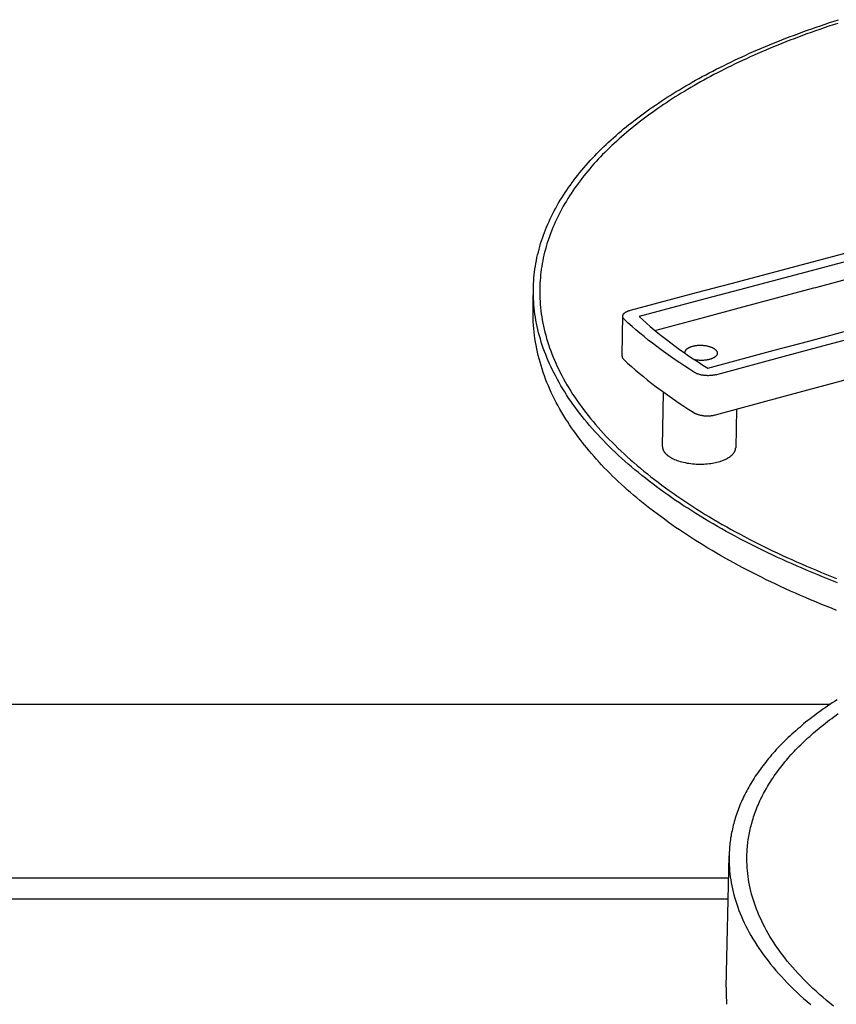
# Model space of a CAD drawing. Extents: x 15172 to 17684, y -4994 to -3423.
# Tile 7 of 15: x 17068 to 17157, y -3861 to -3754. Entities that reach past the tile are written whole.
import ezdxf

# ---------------------------------------------------------------- set-up
doc = ezdxf.new("R2010")
doc.units = 0
doc.layers.add('MAKE2D$VISIBLE$CURVAS', color=7, linetype='CONTINUOUS')

msp = doc.modelspace()

# ---------------------------------------------------------------- linework, layer by layer
at = {"layer": 'MAKE2D$VISIBLE$CURVAS'}
for p, q in [((17153.95, -3780.5), (17179.05, -3773.83)), ((17184.37, -3773.35), (17154.89, -3781.19)), ((17154.84, -3783.16), (17170.84, -3778.89)), ((17145.6, -3782.72), (17153.95, -3780.5)), ((17154.89, -3781.19), (17146.53, -3783.41)), ((17141.84, -3783.72), (17145.6, -3782.72)), ((17124.04, -3784.63), (17124.05, -3783.38)), ((17134.64, -3785.63), (17141.84, -3783.72)), ((17146.53, -3783.41), (17142.77, -3784.41)), ((17146.49, -3785.39), (17154.65, -3783.21)), ((17154.65, -3783.21), (17154.84, -3783.16)), ((17124.02, -3785.79), (17124.04, -3784.63)), ((17142.77, -3784.41), (17135.57, -3786.33)), ((17154.92, -3794.07), (17188.51, -3784.98)), ((17142.73, -3786.39), (17146.49, -3785.39)), ((17133.76, -3788.29), (17133.79, -3786.3)), ((17137.3, -3787.84), (17142.73, -3786.39)), ((17154.08, -3789), (17162.48, -3786.74)), ((17133.72, -3790.66), (17133.76, -3788.29)), ((17163.43, -3787.44), (17155.03, -3789.7)), ((17150.3, -3790.01), (17154.08, -3789)), ((17140.54, -3790.27), (17140.54, -3790.29)), ((17143.06, -3791.96), (17150.3, -3790.01)), ((17155.03, -3789.7), (17151.25, -3790.72)), ((17151.25, -3790.72), (17144.01, -3792.67)), ((17138.12, -3800.5), (17138.23, -3794.57)), ((17151.14, -3795.09), (17154.92, -3794.07)), ((17143.91, -3797.05), (17151.14, -3795.09)), ((17146.2, -3796.43), (17146.11, -3800.65)), ((16667.82, -3828.59), (17156.45, -3828.59)), ((17145.08, -3859.46), (17145.39, -3845.12)), ((16664.59, -3847.51), (17145.34, -3847.51)), ((16657.72, -3849.82), (17145.29, -3849.82))]:
    msp.add_line(p, q, dxfattribs=at)
for points in [[(17134.46, -3765.41), (17134.73, -3765.2), (17135.01, -3764.98), (17135.29, -3764.77), (17135.57, -3764.55), (17135.86, -3764.34), (17136.15, -3764.12), (17136.45, -3763.91), (17136.75, -3763.7), (17137.06, -3763.48), (17137.36, -3763.27), (17137.68, -3763.06), (17137.99, -3762.85), (17138.31, -3762.64), (17138.64, -3762.43), (17138.97, -3762.22), (17139.3, -3762.01), (17139.63, -3761.8), (17139.98, -3761.6), (17140.32, -3761.39), (17140.67, -3761.18), (17141.02, -3760.98), (17141.38, -3760.77), (17141.74, -3760.57), (17142.1, -3760.37), (17142.47, -3760.17), (17142.85, -3759.97), (17143.22, -3759.77), (17143.6, -3759.57), (17143.99, -3759.37), (17144.38, -3759.17), (17144.77, -3758.98), (17145.17, -3758.78), (17145.57, -3758.59), (17145.97, -3758.39), (17146.38, -3758.2), (17146.8, -3758.01), (17147.21, -3757.82), (17147.63, -3757.63), (17148.06, -3757.45), (17148.49, -3757.26), (17148.92, -3757.07), (17149.35, -3756.89), (17149.79, -3756.71), (17150.24, -3756.53), (17150.69, -3756.35), (17151.14, -3756.17), (17151.59, -3755.99), (17152.05, -3755.81), (17152.51, -3755.64), (17152.98, -3755.46), (17153.45, -3755.29), (17153.93, -3755.12), (17154.4, -3754.95), (17154.88, -3754.78), (17155.37, -3754.62), (17155.86, -3754.45), (17156.35, -3754.29), (17156.84, -3754.13), (17157.34, -3753.97)], [(17157.24, -3754.37), (17156.74, -3754.53), (17156.26, -3754.69), (17155.77, -3754.85), (17155.29, -3755.02), (17154.82, -3755.19), (17154.34, -3755.35), (17153.87, -3755.52), (17153.41, -3755.69), (17152.95, -3755.87), (17152.49, -3756.04), (17152.03, -3756.21), (17151.58, -3756.39), (17151.13, -3756.57), (17150.69, -3756.75), (17150.25, -3756.93), (17149.81, -3757.11), (17149.38, -3757.29), (17148.95, -3757.48), (17148.53, -3757.66), (17148.11, -3757.85), (17147.69, -3758.03), (17147.28, -3758.22), (17146.87, -3758.41), (17146.46, -3758.6), (17146.06, -3758.79), (17145.66, -3758.99), (17145.27, -3759.18), (17144.88, -3759.37), (17144.5, -3759.57), (17144.11, -3759.76), (17143.74, -3759.96), (17143.36, -3760.16), (17142.99, -3760.36), (17142.63, -3760.56), (17142.27, -3760.76), (17141.91, -3760.96), (17141.55, -3761.16), (17141.21, -3761.37), (17140.86, -3761.57), (17140.52, -3761.78), (17140.18, -3761.98), (17139.85, -3762.19), (17139.52, -3762.39), (17139.19, -3762.6), (17138.87, -3762.81), (17138.55, -3763.02), (17138.24, -3763.23), (17137.93, -3763.44), (17137.62, -3763.65), (17137.32, -3763.86), (17137.03, -3764.07), (17136.73, -3764.28), (17136.44, -3764.49), (17136.16, -3764.71), (17135.88, -3764.92), (17135.6, -3765.13), (17135.32, -3765.35), (17135.05, -3765.56)], [(17124.05, -3783.38), (17124.06, -3783.06), (17124.07, -3782.75), (17124.09, -3782.43), (17124.11, -3782.11), (17124.14, -3781.79), (17124.18, -3781.48), (17124.22, -3781.16), (17124.27, -3780.85), (17124.32, -3780.54), (17124.38, -3780.23), (17124.44, -3779.91), (17124.51, -3779.6), (17124.59, -3779.3), (17124.67, -3778.99), (17124.75, -3778.68), (17124.84, -3778.38), (17124.94, -3778.07), (17125.04, -3777.77), (17125.14, -3777.47), (17125.26, -3777.17), (17125.37, -3776.87), (17125.49, -3776.57), (17125.62, -3776.27), (17125.75, -3775.98), (17125.89, -3775.68), (17126.03, -3775.39), (17126.17, -3775.1), (17126.32, -3774.81), (17126.48, -3774.52), (17126.64, -3774.23), (17126.8, -3773.95), (17126.97, -3773.66), (17127.15, -3773.38), (17127.32, -3773.1), (17127.51, -3772.82), (17127.69, -3772.54), (17127.88, -3772.26), (17128.08, -3771.99), (17128.28, -3771.71), (17128.48, -3771.44), (17128.69, -3771.17), (17128.9, -3770.9), (17129.12, -3770.64), (17129.34, -3770.37), (17129.56, -3770.11), (17129.79, -3769.84), (17130.02, -3769.58), (17130.25, -3769.32), (17130.49, -3769.07), (17130.73, -3768.81), (17130.98, -3768.56), (17131.23, -3768.3), (17131.48, -3768.05), (17131.73, -3767.81), (17131.99, -3767.56), (17132.25, -3767.31), (17132.52, -3767.07), (17132.79, -3766.83), (17133.06, -3766.59), (17133.33, -3766.35), (17133.61, -3766.11), (17133.89, -3765.88), (17134.17, -3765.65), (17134.46, -3765.41)], [(17135.05, -3765.56), (17134.77, -3765.79), (17134.49, -3766.02), (17134.21, -3766.26), (17133.94, -3766.49), (17133.67, -3766.73), (17133.4, -3766.96), (17133.13, -3767.2), (17132.87, -3767.45), (17132.61, -3767.69), (17132.35, -3767.93), (17132.1, -3768.18), (17131.85, -3768.43), (17131.6, -3768.68), (17131.36, -3768.93), (17131.12, -3769.18), (17130.88, -3769.44), (17130.65, -3769.69), (17130.42, -3769.95), (17130.2, -3770.21), (17129.98, -3770.47), (17129.76, -3770.74), (17129.55, -3771), (17129.34, -3771.27), (17129.13, -3771.54), (17128.93, -3771.81), (17128.73, -3772.08), (17128.54, -3772.35), (17128.35, -3772.63), (17128.17, -3772.9), (17127.99, -3773.18), (17127.81, -3773.46), (17127.64, -3773.74), (17127.47, -3774.02), (17127.31, -3774.3), (17127.15, -3774.59), (17127, -3774.87), (17126.85, -3775.16), (17126.7, -3775.45), (17126.56, -3775.74), (17126.43, -3776.03), (17126.3, -3776.32), (17126.17, -3776.62), (17126.05, -3776.91), (17125.94, -3777.21), (17125.83, -3777.51), (17125.72, -3777.81), (17125.62, -3778.11), (17125.53, -3778.41), (17125.44, -3778.71), (17125.35, -3779.02), (17125.27, -3779.32), (17125.2, -3779.63), (17125.13, -3779.93), (17125.07, -3780.24), (17125.01, -3780.55), (17124.96, -3780.86), (17124.91, -3781.17), (17124.87, -3781.48), (17124.84, -3781.8), (17124.81, -3782.11), (17124.78, -3782.42), (17124.76, -3782.74), (17124.75, -3783.05), (17124.74, -3783.37)], [(17157.23, -3815.36), (17156.67, -3815.14), (17156.11, -3814.92), (17155.56, -3814.7), (17155, -3814.47), (17154.45, -3814.24), (17153.9, -3814.02), (17153.36, -3813.78), (17152.81, -3813.55), (17152.28, -3813.31), (17151.74, -3813.07), (17151.21, -3812.83), (17150.68, -3812.59), (17150.15, -3812.34), (17149.63, -3812.09), (17149.11, -3811.84), (17148.59, -3811.59), (17148.08, -3811.33), (17147.57, -3811.08), (17147.06, -3810.82), (17146.56, -3810.55), (17146.07, -3810.29), (17145.57, -3810.02), (17145.08, -3809.75), (17144.6, -3809.48), (17144.12, -3809.21), (17143.64, -3808.94), (17143.17, -3808.66), (17142.7, -3808.38), (17142.24, -3808.1), (17141.78, -3807.82), (17141.33, -3807.53), (17140.88, -3807.24), (17140.43, -3806.96), (17139.99, -3806.66), (17139.56, -3806.37), (17139.13, -3806.08), (17138.7, -3805.78), (17138.29, -3805.48), (17137.87, -3805.18), (17137.46, -3804.88), (17137.06, -3804.58), (17136.66, -3804.28), (17136.27, -3803.97), (17135.88, -3803.66), (17135.5, -3803.35), (17135.12, -3803.04), (17134.75, -3802.73), (17134.39, -3802.42), (17134.03, -3802.1), (17133.67, -3801.78), (17133.33, -3801.47), (17132.99, -3801.15), (17132.65, -3800.83), (17132.32, -3800.5), (17132, -3800.18), (17131.68, -3799.86), (17131.37, -3799.53), (17131.06, -3799.21), (17130.76, -3798.88), (17130.47, -3798.55), (17130.18, -3798.22), (17129.9, -3797.89), (17129.63, -3797.56), (17129.36, -3797.23), (17129.1, -3796.9), (17128.85, -3796.56), (17128.6, -3796.23), (17128.36, -3795.89), (17128.12, -3795.56), (17127.89, -3795.22), (17127.67, -3794.88), (17127.46, -3794.55), (17127.25, -3794.21), (17127.04, -3793.87), (17126.85, -3793.53), (17126.66, -3793.19), (17126.48, -3792.85), (17126.3, -3792.52), (17126.13, -3792.18), (17125.97, -3791.84), (17125.81, -3791.5), (17125.66, -3791.15), (17125.52, -3790.81), (17125.39, -3790.47), (17125.26, -3790.13), (17125.13, -3789.79), (17125.02, -3789.45), (17124.91, -3789.11), (17124.81, -3788.77), (17124.71, -3788.43), (17124.62, -3788.09), (17124.54, -3787.75), (17124.46, -3787.41), (17124.39, -3787.08), (17124.33, -3786.74), (17124.27, -3786.4), (17124.22, -3786.06), (17124.18, -3785.73), (17124.14, -3785.39), (17124.11, -3785.05), (17124.08, -3784.72), (17124.07, -3784.38), (17124.06, -3784.05), (17124.05, -3783.72), (17124.05, -3783.38)], [(17124.74, -3783.37), (17124.74, -3783.7), (17124.75, -3784.03), (17124.76, -3784.36), (17124.78, -3784.7), (17124.8, -3785.03), (17124.83, -3785.36), (17124.87, -3785.7), (17124.91, -3786.03), (17124.96, -3786.36), (17125.02, -3786.7), (17125.08, -3787.04), (17125.15, -3787.37), (17125.22, -3787.71), (17125.31, -3788.04), (17125.39, -3788.38), (17125.49, -3788.72), (17125.59, -3789.06), (17125.7, -3789.39), (17125.81, -3789.73), (17125.94, -3790.07), (17126.06, -3790.41), (17126.2, -3790.75), (17126.34, -3791.08), (17126.49, -3791.42), (17126.64, -3791.76), (17126.81, -3792.1), (17126.97, -3792.43), (17127.15, -3792.77), (17127.33, -3793.11), (17127.52, -3793.44), (17127.71, -3793.78), (17127.91, -3794.11), (17128.12, -3794.45), (17128.33, -3794.78), (17128.55, -3795.12), (17128.78, -3795.45), (17129.01, -3795.78), (17129.25, -3796.12), (17129.5, -3796.45), (17129.75, -3796.78), (17130.01, -3797.11), (17130.28, -3797.44), (17130.55, -3797.77), (17130.83, -3798.09), (17131.11, -3798.42), (17131.4, -3798.75), (17131.7, -3799.07), (17132, -3799.4), (17132.31, -3799.72), (17132.63, -3800.04), (17132.95, -3800.36), (17133.27, -3800.68), (17133.61, -3801), (17133.95, -3801.31), (17134.29, -3801.63), (17134.64, -3801.94), (17135, -3802.26), (17135.36, -3802.57), (17135.73, -3802.88), (17136.1, -3803.19), (17136.48, -3803.49), (17136.86, -3803.8), (17137.25, -3804.1), (17137.65, -3804.4), (17138.05, -3804.7), (17138.46, -3805), (17138.87, -3805.3), (17139.28, -3805.6), (17139.7, -3805.89), (17140.13, -3806.18), (17140.56, -3806.47), (17141, -3806.76), (17141.44, -3807.05), (17141.88, -3807.33), (17142.33, -3807.61), (17142.79, -3807.9), (17143.25, -3808.17), (17143.71, -3808.45), (17144.18, -3808.73), (17144.65, -3809), (17145.13, -3809.27), (17145.61, -3809.54), (17146.1, -3809.8), (17146.59, -3810.07), (17147.08, -3810.33), (17147.58, -3810.59), (17148.08, -3810.85), (17148.58, -3811.1), (17149.09, -3811.36), (17149.61, -3811.61), (17150.12, -3811.86), (17150.64, -3812.1), (17151.16, -3812.35), (17151.69, -3812.59), (17152.22, -3812.83), (17152.75, -3813.07), (17153.28, -3813.3), (17153.82, -3813.53), (17154.36, -3813.76), (17154.91, -3813.99), (17155.45, -3814.22), (17156, -3814.44), (17156.56, -3814.66), (17157.11, -3814.88)], [(17157.12, -3818.37), (17156.55, -3818.14), (17155.97, -3817.91), (17155.4, -3817.68), (17154.84, -3817.45), (17154.28, -3817.21), (17153.72, -3816.98), (17153.17, -3816.74), (17152.62, -3816.5), (17152.08, -3816.26), (17151.54, -3816.01), (17151.01, -3815.77), (17150.48, -3815.52), (17149.95, -3815.27), (17149.43, -3815.02), (17148.91, -3814.76), (17148.4, -3814.51), (17147.9, -3814.25), (17147.39, -3813.99), (17146.89, -3813.73), (17146.4, -3813.47), (17145.91, -3813.2), (17145.43, -3812.93), (17144.95, -3812.67), (17144.47, -3812.4), (17144, -3812.12), (17143.53, -3811.85), (17143.07, -3811.58), (17142.62, -3811.3), (17142.17, -3811.02), (17141.72, -3810.74), (17141.28, -3810.46), (17140.84, -3810.18), (17140.41, -3809.89), (17139.98, -3809.6), (17139.56, -3809.32), (17139.14, -3809.03), (17138.73, -3808.74), (17138.33, -3808.44), (17137.93, -3808.15), (17137.53, -3807.85), (17137.14, -3807.56), (17136.75, -3807.26), (17136.38, -3806.97), (17136.02, -3806.68), (17135.67, -3806.39), (17135.31, -3806.1), (17134.97, -3805.8), (17134.62, -3805.51), (17134.29, -3805.21), (17133.96, -3804.91), (17133.63, -3804.62), (17133.31, -3804.32), (17132.99, -3804.02), (17132.68, -3803.72), (17132.38, -3803.41), (17132.08, -3803.11), (17131.78, -3802.81), (17131.49, -3802.5), (17131.21, -3802.2), (17130.93, -3801.89), (17130.66, -3801.58), (17130.39, -3801.27), (17130.13, -3800.96), (17129.87, -3800.65), (17129.62, -3800.34), (17129.37, -3800.03), (17129.13, -3799.72), (17128.89, -3799.4), (17128.66, -3799.09), (17128.43, -3798.77), (17128.21, -3798.46), (17128, -3798.14), (17127.79, -3797.82), (17127.59, -3797.51), (17127.36, -3797.15), (17127.15, -3796.79), (17126.94, -3796.43), (17126.74, -3796.06), (17126.54, -3795.7), (17126.36, -3795.34), (17126.18, -3794.97), (17126, -3794.61), (17125.84, -3794.25), (17125.68, -3793.88), (17125.53, -3793.52), (17125.38, -3793.15), (17125.25, -3792.78), (17125.12, -3792.42), (17124.99, -3792.05), (17124.88, -3791.68), (17124.77, -3791.32), (17124.67, -3790.95), (17124.58, -3790.58), (17124.49, -3790.21), (17124.41, -3789.84), (17124.34, -3789.47), (17124.27, -3789.11), (17124.22, -3788.74), (17124.17, -3788.37), (17124.12, -3788), (17124.09, -3787.63), (17124.06, -3787.26), (17124.04, -3786.89), (17124.03, -3786.52), (17124.02, -3786.15), (17124.02, -3785.79)], [(17133.79, -3786.3), (17133.79, -3786.3), (17133.79, -3786.29), (17133.79, -3786.28), (17133.79, -3786.28), (17133.79, -3786.27), (17133.79, -3786.26), (17133.79, -3786.26), (17133.79, -3786.25), (17133.8, -3786.25), (17133.8, -3786.24), (17133.8, -3786.23), (17133.8, -3786.21), (17133.81, -3786.2), (17133.81, -3786.19), (17133.82, -3786.17), (17133.82, -3786.16), (17133.83, -3786.15), (17133.83, -3786.14), (17133.84, -3786.12), (17133.85, -3786.11), (17133.85, -3786.1), (17133.86, -3786.08), (17133.87, -3786.07), (17133.88, -3786.06), (17133.89, -3786.05), (17133.9, -3786.03), (17133.91, -3786.02), (17133.92, -3786.01), (17133.93, -3786), (17133.94, -3785.99), (17133.95, -3785.97), (17133.97, -3785.96), (17133.98, -3785.95), (17133.99, -3785.94), (17134.01, -3785.93), (17134.02, -3785.92), (17134.03, -3785.91), (17134.05, -3785.89), (17134.06, -3785.88), (17134.09, -3785.86), (17134.13, -3785.84), (17134.16, -3785.82), (17134.2, -3785.8), (17134.23, -3785.78), (17134.27, -3785.77), (17134.31, -3785.75), (17134.35, -3785.73), (17134.39, -3785.72), (17134.43, -3785.7), (17134.47, -3785.69), (17134.51, -3785.67), (17134.55, -3785.66), (17134.64, -3785.63)], [(17141.63, -3792.43), (17141.08, -3792.08), (17140.55, -3791.74), (17140.02, -3791.39), (17139.5, -3791.04), (17138.99, -3790.68), (17138.49, -3790.33), (17138, -3789.97), (17137.52, -3789.61), (17137.04, -3789.25), (17136.58, -3788.89), (17136.12, -3788.52), (17135.67, -3788.15), (17135.23, -3787.79), (17134.81, -3787.42), (17134.39, -3787.04), (17133.98, -3786.67)], [(17135.57, -3786.33), (17135.97, -3786.7), (17136.38, -3787.06), (17136.8, -3787.42), (17137.23, -3787.78), (17137.67, -3788.14), (17138.11, -3788.5), (17138.57, -3788.85), (17139.04, -3789.2), (17139.51, -3789.56), (17139.99, -3789.91), (17140.48, -3790.25), (17140.98, -3790.6), (17141.49, -3790.94), (17142, -3791.28), (17142.53, -3791.62), (17143.06, -3791.96)], [(17143.83, -3789.89), (17143.81, -3789.88), (17143.79, -3789.86), (17143.77, -3789.85), (17143.74, -3789.83), (17143.72, -3789.82), (17143.69, -3789.8), (17143.67, -3789.79), (17143.64, -3789.77), (17143.61, -3789.76), (17143.58, -3789.74), (17143.52, -3789.72), (17143.45, -3789.69), (17143.38, -3789.66), (17143.31, -3789.64), (17143.23, -3789.62), (17143.16, -3789.6), (17143.07, -3789.58), (17142.99, -3789.56), (17142.9, -3789.54), (17142.82, -3789.53), (17142.73, -3789.52), (17142.64, -3789.51), (17142.55, -3789.5), (17142.46, -3789.49), (17142.36, -3789.49), (17142.27, -3789.49), (17142.18, -3789.49), (17142.09, -3789.49), (17142.01, -3789.5), (17141.92, -3789.5), (17141.84, -3789.51), (17141.75, -3789.52), (17141.67, -3789.54), (17141.6, -3789.55), (17141.52, -3789.56), (17141.45, -3789.58), (17141.38, -3789.6), (17141.3, -3789.62), (17141.26, -3789.63), (17141.22, -3789.65), (17141.18, -3789.66), (17141.14, -3789.68), (17141.1, -3789.69), (17141.06, -3789.71), (17141.02, -3789.73), (17140.98, -3789.75), (17140.95, -3789.76), (17140.91, -3789.78), (17140.88, -3789.8), (17140.85, -3789.82), (17140.82, -3789.85), (17140.8, -3789.86), (17140.79, -3789.87), (17140.77, -3789.88), (17140.76, -3789.89), (17140.74, -3789.9), (17140.73, -3789.91), (17140.72, -3789.92), (17140.71, -3789.94), (17140.69, -3789.95), (17140.68, -3789.96), (17140.67, -3789.97), (17140.66, -3789.98), (17140.65, -3790), (17140.64, -3790.01), (17140.63, -3790.02), (17140.62, -3790.03), (17140.61, -3790.05), (17140.61, -3790.06), (17140.6, -3790.07), (17140.59, -3790.09), (17140.58, -3790.1), (17140.58, -3790.11), (17140.57, -3790.12), (17140.57, -3790.14), (17140.56, -3790.15), (17140.56, -3790.16), (17140.55, -3790.18), (17140.55, -3790.19), (17140.55, -3790.2), (17140.55, -3790.21), (17140.55, -3790.22), (17140.54, -3790.22), (17140.54, -3790.23), (17140.54, -3790.24), (17140.54, -3790.24), (17140.54, -3790.25), (17140.54, -3790.26), (17140.54, -3790.26), (17140.54, -3790.27)], [(17144.1, -3790.33), (17144.1, -3790.34), (17144.1, -3790.35), (17144.1, -3790.35), (17144.1, -3790.36), (17144.1, -3790.37), (17144.1, -3790.37), (17144.1, -3790.38), (17144.1, -3790.39), (17144.1, -3790.39), (17144.09, -3790.4), (17144.09, -3790.41), (17144.09, -3790.43), (17144.08, -3790.44), (17144.08, -3790.45), (17144.08, -3790.46), (17144.07, -3790.48), (17144.06, -3790.49), (17144.06, -3790.5), (17144.05, -3790.52), (17144.04, -3790.53), (17144.04, -3790.54), (17144.03, -3790.55), (17144.02, -3790.57), (17144.01, -3790.58), (17144, -3790.59), (17143.99, -3790.6), (17143.98, -3790.62), (17143.97, -3790.63), (17143.96, -3790.64), (17143.95, -3790.65), (17143.94, -3790.67), (17143.92, -3790.68), (17143.91, -3790.69), (17143.9, -3790.7), (17143.88, -3790.71), (17143.87, -3790.72), (17143.86, -3790.73), (17143.84, -3790.74), (17143.83, -3790.76), (17143.8, -3790.78), (17143.76, -3790.8), (17143.73, -3790.82), (17143.7, -3790.84), (17143.66, -3790.85), (17143.62, -3790.87), (17143.58, -3790.89), (17143.55, -3790.91), (17143.51, -3790.92), (17143.47, -3790.94), (17143.43, -3790.95), (17143.39, -3790.97), (17143.34, -3790.98), (17143.26, -3791), (17143.18, -3791.02), (17143.09, -3791.04), (17143, -3791.06), (17142.91, -3791.08), (17142.81, -3791.09), (17142.71, -3791.1), (17142.6, -3791.11), (17142.5, -3791.11), (17142.39, -3791.11), (17142.28, -3791.11), (17142.17, -3791.11), (17142.06, -3791.1), (17141.95, -3791.09), (17141.85, -3791.08), (17141.74, -3791.06), (17141.64, -3791.04)], [(17143.83, -3789.89), (17143.85, -3789.91), (17143.86, -3789.92), (17143.88, -3789.93), (17143.89, -3789.94), (17143.91, -3789.95), (17143.92, -3789.97), (17143.93, -3789.98), (17143.95, -3789.99), (17143.96, -3790), (17143.97, -3790.02), (17143.98, -3790.03), (17143.99, -3790.04), (17144, -3790.06), (17144.01, -3790.07), (17144.02, -3790.08), (17144.03, -3790.1), (17144.04, -3790.11), (17144.05, -3790.13), (17144.05, -3790.14), (17144.06, -3790.15), (17144.07, -3790.17), (17144.07, -3790.18), (17144.07, -3790.18), (17144.08, -3790.19), (17144.08, -3790.2), (17144.08, -3790.21), (17144.08, -3790.21), (17144.09, -3790.22), (17144.09, -3790.23), (17144.09, -3790.24), (17144.09, -3790.24), (17144.09, -3790.25), (17144.1, -3790.26), (17144.1, -3790.27), (17144.1, -3790.27), (17144.1, -3790.28), (17144.1, -3790.29), (17144.1, -3790.3), (17144.1, -3790.3), (17144.1, -3790.31), (17144.1, -3790.32), (17144.1, -3790.33), (17144.1, -3790.33)], [(17133.9, -3791.03), (17134.31, -3791.4), (17134.73, -3791.78), (17135.16, -3792.15), (17135.6, -3792.52), (17136.04, -3792.88), (17136.5, -3793.25), (17136.96, -3793.62), (17137.44, -3793.98), (17137.92, -3794.34), (17138.41, -3794.7), (17138.91, -3795.05), (17139.42, -3795.41), (17139.94, -3795.76), (17140.46, -3796.11), (17141, -3796.46), (17141.54, -3796.81)], [(17144.01, -3792.67), (17143.94, -3792.68), (17143.87, -3792.7), (17143.8, -3792.71), (17143.73, -3792.73), (17143.65, -3792.74), (17143.57, -3792.75), (17143.49, -3792.76), (17143.41, -3792.76), (17143.33, -3792.77), (17143.24, -3792.77), (17143.16, -3792.78), (17143.07, -3792.78), (17142.99, -3792.77), (17142.9, -3792.77), (17142.81, -3792.76), (17142.73, -3792.76), (17142.64, -3792.75), (17142.56, -3792.74), (17142.48, -3792.72), (17142.39, -3792.71), (17142.32, -3792.69), (17142.24, -3792.67), (17142.16, -3792.65), (17142.09, -3792.63), (17142.02, -3792.61), (17141.96, -3792.59), (17141.89, -3792.56), (17141.83, -3792.54), (17141.78, -3792.51), (17141.72, -3792.48), (17141.7, -3792.47), (17141.67, -3792.45), (17141.65, -3792.44), (17141.63, -3792.43)], [(17141.54, -3796.81), (17141.56, -3796.82), (17141.59, -3796.83), (17141.61, -3796.85), (17141.64, -3796.86), (17141.69, -3796.89), (17141.75, -3796.91), (17141.81, -3796.94), (17141.87, -3796.97), (17141.94, -3796.99), (17142, -3797.01), (17142.08, -3797.03), (17142.15, -3797.05), (17142.23, -3797.07), (17142.31, -3797.09), (17142.39, -3797.1), (17142.47, -3797.12), (17142.55, -3797.13), (17142.64, -3797.14), (17142.73, -3797.14), (17142.81, -3797.15), (17142.9, -3797.15), (17142.98, -3797.16), (17143.07, -3797.16), (17143.16, -3797.15), (17143.24, -3797.15), (17143.32, -3797.14), (17143.4, -3797.14), (17143.48, -3797.13), (17143.56, -3797.12), (17143.64, -3797.11), (17143.71, -3797.09), (17143.78, -3797.08), (17143.85, -3797.06), (17143.91, -3797.05)], [(17138.12, -3800.5), (17138.12, -3800.52), (17138.12, -3800.54), (17138.12, -3800.56), (17138.13, -3800.57), (17138.13, -3800.59), (17138.13, -3800.61), (17138.13, -3800.62), (17138.13, -3800.64), (17138.14, -3800.66), (17138.14, -3800.67), (17138.14, -3800.69), (17138.14, -3800.71), (17138.15, -3800.72), (17138.15, -3800.74), (17138.16, -3800.76), (17138.16, -3800.78), (17138.17, -3800.79), (17138.17, -3800.81), (17138.18, -3800.82), (17138.19, -3800.84), (17138.2, -3800.87), (17138.21, -3800.91), (17138.23, -3800.94), (17138.24, -3800.97), (17138.26, -3801), (17138.28, -3801.03), (17138.3, -3801.07), (17138.32, -3801.1), (17138.35, -3801.13), (17138.37, -3801.16), (17138.39, -3801.19), (17138.42, -3801.22), (17138.44, -3801.25), (17138.47, -3801.28), (17138.5, -3801.31), (17138.53, -3801.33), (17138.56, -3801.36), (17138.59, -3801.39), (17138.62, -3801.42), (17138.65, -3801.44), (17138.68, -3801.47), (17138.72, -3801.5)], [(17138.72, -3801.5), (17138.77, -3801.53), (17138.81, -3801.57), (17138.87, -3801.6), (17138.92, -3801.64), (17138.98, -3801.67), (17139.03, -3801.7), (17139.09, -3801.74), (17139.16, -3801.77), (17139.22, -3801.8), (17139.29, -3801.84), (17139.36, -3801.87), (17139.43, -3801.9), (17139.57, -3801.96), (17139.73, -3802.02), (17139.89, -3802.08), (17140.06, -3802.13), (17140.24, -3802.18), (17140.42, -3802.22), (17140.61, -3802.26), (17140.8, -3802.3), (17141, -3802.33), (17141.2, -3802.36), (17141.4, -3802.38), (17141.61, -3802.4), (17141.81, -3802.41), (17142.02, -3802.42), (17142.22, -3802.42), (17142.42, -3802.42), (17142.62, -3802.41), (17142.82, -3802.4), (17143.01, -3802.38), (17143.2, -3802.36), (17143.39, -3802.34), (17143.57, -3802.31), (17143.74, -3802.28), (17143.91, -3802.25), (17144.07, -3802.21), (17144.22, -3802.17), (17144.41, -3802.12), (17144.5, -3802.09), (17144.59, -3802.06), (17144.68, -3802.02), (17144.77, -3801.99), (17144.86, -3801.95), (17144.95, -3801.91), (17145.03, -3801.88), (17145.12, -3801.83), (17145.2, -3801.79), (17145.27, -3801.75), (17145.35, -3801.7), (17145.42, -3801.66), (17145.49, -3801.61), (17145.52, -3801.58), (17145.56, -3801.56), (17145.59, -3801.53), (17145.62, -3801.51), (17145.65, -3801.48), (17145.68, -3801.46), (17145.71, -3801.43), (17145.74, -3801.4), (17145.76, -3801.38), (17145.79, -3801.35), (17145.81, -3801.32), (17145.84, -3801.29), (17145.86, -3801.27), (17145.88, -3801.24), (17145.9, -3801.21), (17145.92, -3801.18), (17145.94, -3801.15), (17145.96, -3801.13), (17145.98, -3801.1), (17145.99, -3801.07), (17146.01, -3801.04), (17146.02, -3801.01), (17146.03, -3800.98), (17146.05, -3800.95), (17146.06, -3800.92), (17146.07, -3800.89), (17146.08, -3800.86), (17146.08, -3800.83), (17146.09, -3800.8), (17146.09, -3800.77), (17146.1, -3800.74), (17146.1, -3800.73), (17146.1, -3800.71), (17146.1, -3800.7), (17146.1, -3800.68), (17146.11, -3800.67), (17146.11, -3800.65)], [(17157.16, -3828.12), (17156.9, -3828.29), (17156.64, -3828.46), (17156.38, -3828.63), (17156.13, -3828.8), (17155.88, -3828.98), (17155.63, -3829.15), (17155.38, -3829.33), (17155.14, -3829.5), (17154.9, -3829.68), (17154.66, -3829.85), (17154.43, -3830.03), (17154.2, -3830.21), (17153.97, -3830.39), (17153.74, -3830.57), (17153.52, -3830.75), (17153.3, -3830.94), (17153.09, -3831.12), (17152.87, -3831.3), (17152.66, -3831.49), (17152.45, -3831.67), (17152.25, -3831.86), (17152.05, -3832.04), (17151.85, -3832.23), (17151.65, -3832.41), (17151.46, -3832.6), (17151.27, -3832.79), (17151.08, -3832.98), (17150.9, -3833.17), (17150.72, -3833.36), (17150.54, -3833.55), (17150.37, -3833.74), (17150.2, -3833.93), (17150.03, -3834.12), (17149.87, -3834.32), (17149.7, -3834.51), (17149.54, -3834.7), (17149.39, -3834.9), (17149.24, -3835.09), (17149.09, -3835.28), (17148.94, -3835.48), (17148.8, -3835.67), (17148.66, -3835.87), (17148.52, -3836.07), (17148.38, -3836.26), (17148.25, -3836.46), (17148.12, -3836.65), (17148, -3836.85), (17147.88, -3837.05), (17147.76, -3837.24), (17147.64, -3837.44), (17147.53, -3837.64), (17147.42, -3837.84), (17147.31, -3838.03), (17147.21, -3838.23), (17147.11, -3838.43), (17147.01, -3838.63), (17146.91, -3838.83), (17146.82, -3839.02), (17146.73, -3839.22), (17146.65, -3839.42), (17146.57, -3839.62), (17146.49, -3839.82), (17146.41, -3840.02), (17146.33, -3840.21), (17146.26, -3840.41), (17146.19, -3840.61), (17146.13, -3840.81), (17146.07, -3841.01), (17146.01, -3841.2), (17145.95, -3841.4), (17145.9, -3841.6), (17145.84, -3841.8), (17145.8, -3841.99), (17145.75, -3842.19), (17145.71, -3842.39), (17145.67, -3842.59), (17145.63, -3842.78), (17145.6, -3842.98), (17145.56, -3843.17), (17145.53, -3843.37), (17145.51, -3843.57), (17145.48, -3843.76), (17145.46, -3843.96), (17145.44, -3844.15), (17145.43, -3844.35), (17145.42, -3844.54), (17145.41, -3844.73), (17145.4, -3844.93), (17145.39, -3845.12)], [(17147.33, -3845.12), (17147.34, -3844.93), (17147.35, -3844.74), (17147.36, -3844.55), (17147.37, -3844.36), (17147.38, -3844.17), (17147.4, -3843.97), (17147.42, -3843.78), (17147.45, -3843.59), (17147.47, -3843.4), (17147.5, -3843.21), (17147.54, -3843.01), (17147.57, -3842.82), (17147.61, -3842.63), (17147.65, -3842.43), (17147.69, -3842.24), (17147.74, -3842.05), (17147.78, -3841.85), (17147.84, -3841.66), (17147.89, -3841.46), (17147.95, -3841.27), (17148.01, -3841.08), (17148.07, -3840.88), (17148.13, -3840.69), (17148.2, -3840.49), (17148.27, -3840.3), (17148.35, -3840.1), (17148.42, -3839.91), (17148.5, -3839.71), (17148.59, -3839.52), (17148.67, -3839.32), (17148.76, -3839.13), (17148.85, -3838.93), (17148.95, -3838.74), (17149.05, -3838.55), (17149.15, -3838.35), (17149.25, -3838.16), (17149.36, -3837.96), (17149.47, -3837.77), (17149.58, -3837.58), (17149.69, -3837.38), (17149.81, -3837.19), (17149.94, -3836.99), (17150.06, -3836.8), (17150.19, -3836.61), (17150.32, -3836.42), (17150.45, -3836.22), (17150.59, -3836.03), (17150.73, -3835.84), (17150.87, -3835.65), (17151.02, -3835.46), (17151.17, -3835.27), (17151.32, -3835.08), (17151.48, -3834.89), (17151.64, -3834.7), (17151.8, -3834.51), (17151.96, -3834.32), (17152.13, -3834.13), (17152.3, -3833.94), (17152.47, -3833.76), (17152.65, -3833.57), (17152.83, -3833.38), (17153.01, -3833.2), (17153.2, -3833.01), (17153.39, -3832.83), (17153.58, -3832.65), (17153.78, -3832.46), (17153.97, -3832.28), (17154.18, -3832.1), (17154.38, -3831.92), (17154.59, -3831.73), (17154.8, -3831.55), (17155.01, -3831.38), (17155.23, -3831.2), (17155.44, -3831.02), (17155.67, -3830.84), (17155.89, -3830.67), (17156.12, -3830.49), (17156.35, -3830.31), (17156.58, -3830.14), (17156.82, -3829.97), (17157.06, -3829.8), (17157.3, -3829.62)], [(17145.42, -3846.43), (17145.45, -3846.75), (17145.48, -3847.08), (17145.52, -3847.4), (17145.57, -3847.73), (17145.62, -3848.06), (17145.68, -3848.39), (17145.75, -3848.72), (17145.83, -3849.06), (17145.92, -3849.39), (17146.01, -3849.73), (17146.11, -3850.06), (17146.22, -3850.4), (17146.34, -3850.74), (17146.46, -3851.08), (17146.6, -3851.42), (17146.74, -3851.76), (17146.89, -3852.1), (17147.05, -3852.44), (17147.22, -3852.79), (17147.39, -3853.13), (17147.58, -3853.48), (17147.77, -3853.82), (17147.97, -3854.17), (17148.19, -3854.51), (17148.41, -3854.86), (17148.63, -3855.2), (17148.87, -3855.55), (17149.12, -3855.89), (17149.38, -3856.24), (17149.64, -3856.58), (17149.91, -3856.93), (17150.2, -3857.27), (17150.49, -3857.62), (17150.79, -3857.96), (17151.1, -3858.3), (17151.42, -3858.64), (17151.74, -3858.98), (17152.08, -3859.33), (17152.43, -3859.66), (17152.78, -3860), (17153.15, -3860.34), (17153.52, -3860.68), (17153.9, -3861.01), (17154.29, -3861.34)], [(17156.77, -3861.52), (17156.38, -3861.2), (17155.99, -3860.87), (17155.61, -3860.55), (17155.24, -3860.23), (17154.88, -3859.9), (17154.53, -3859.58), (17154.18, -3859.25), (17153.85, -3858.92), (17153.52, -3858.59), (17153.2, -3858.26), (17152.89, -3857.93), (17152.59, -3857.6), (17152.3, -3857.26), (17152.01, -3856.93), (17151.74, -3856.6), (17151.47, -3856.26), (17151.22, -3855.93), (17150.97, -3855.6), (17150.73, -3855.26), (17150.5, -3854.93), (17150.27, -3854.59), (17150.06, -3854.26), (17149.85, -3853.92), (17149.66, -3853.59), (17149.47, -3853.26), (17149.29, -3852.92), (17149.12, -3852.59), (17148.95, -3852.26), (17148.8, -3851.93), (17148.65, -3851.59), (17148.51, -3851.26), (17148.38, -3850.93), (17148.26, -3850.61), (17148.15, -3850.28), (17148.04, -3849.95), (17147.94, -3849.62), (17147.85, -3849.3), (17147.76, -3848.98), (17147.69, -3848.65), (17147.62, -3848.33), (17147.56, -3848.01), (17147.51, -3847.69), (17147.46, -3847.37), (17147.42, -3847.06), (17147.39, -3846.74), (17147.36, -3846.43)]]:
    msp.add_lwpolyline(points, dxfattribs=at)
at = {"layer": 'MAKE2D$VISIBLE$CURVAS', "extrusion": (0, 0, -1)}
for centre, radius, start, end in [((-17134.29, -3786.28), 0.5, 308.7364, 357.4679), ((-17161.64, -3845.44), 14.31, 356.0203, 1.2823)]:
    msp.add_arc(centre, radius, start, end, dxfattribs=at)
at = {"layer": 'MAKE2D$VISIBLE$CURVAS'}
for centre, radius, start, end in [((17134.22, -3790.64), 0.503, 182.4766, 231.0479), ((17160.17, -3845.44), 14.78, 178.761, 183.8447), ((17174.98, -3860.1), 29.9, 178.7585, 182.3223)]:
    msp.add_arc(centre, radius, start, end, dxfattribs=at)

doc.saveas('drawing.dxf')
